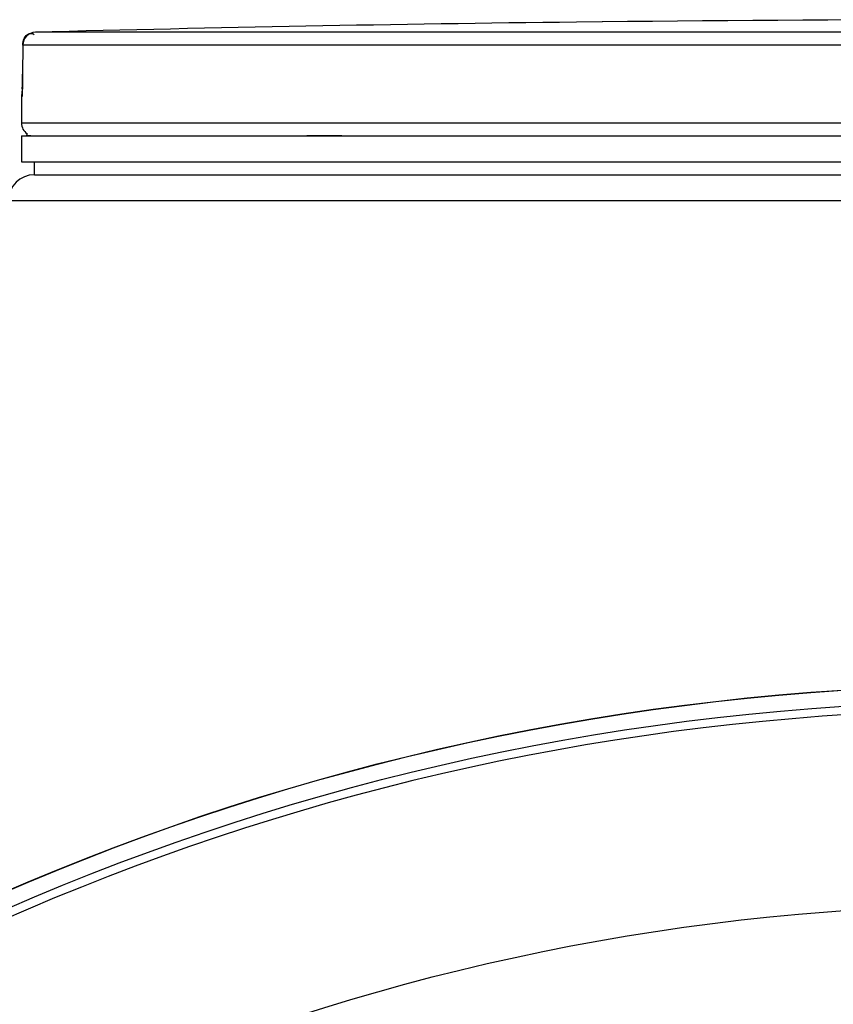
# Model space of a CAD drawing. Header units: millimetres. Extents: x 0 to 297, y 0 to 210.
# Tile 241 of 256: x 54.8 to 57, y 160.63 to 163.3. Entities that reach past the tile are written whole.
import ezdxf

# ---------------------------------------------------------------- set-up
doc = ezdxf.new("R2010")
doc.units = ezdxf.units.MM
doc.header["$LTSCALE"] = 16.335
doc.layers.get('0').update_dxf_attribs({"linetype": 'CONTINUOUS'})
doc.layers.add('01_GLOBAL', color=7, linetype='CONTINUOUS')
doc.layers.add('AXES_REF', color=7, linetype='CONTINUOUS')

msp = doc.modelspace()

# ---------------------------------------------------------------- linework, layer by layer
at = {"color": 7, "linetype": 'Continuous'}
for p, q in [((56.3769, 163.2946), (56.3072, 163.2938)), ((56.3772, 163.2946), (56.3768, 163.2946)), ((54.8073, 163.2316), (54.8068, 163.1529)), ((54.8068, 163.1529), (54.8067, 163.1463)), ((54.8063, 163.1241), (54.8061, 163.1193)), ((54.8064, 163.1292), (54.8063, 163.1241)), ((54.8065, 163.1346), (54.8064, 163.1292)), ((54.8066, 163.1403), (54.8065, 163.1346)), ((54.8067, 163.1463), (54.8066, 163.1403)), ((54.8053, 163.1015), (54.805, 163.0974)), ((54.8057, 163.1076), (54.8055, 163.1046)), ((54.8058, 163.1111), (54.8057, 163.1076)), ((54.806, 163.115), (54.8058, 163.1111)), ((54.8061, 163.1193), (54.806, 163.115)), ((54.8037, 163.0913), (54.8037, 163.0205)), ((54.8037, 162.9855), (54.8037, 162.9155)), ((54.8037, 162.9855), (60.1237, 162.9855)), ((54.8177, 162.9855), (54.8177, 162.9869)), ((54.8037, 162.9155), (60.1237, 162.9155)), ((54.8387, 162.8805), (54.8387, 162.9155)), ((54.8387, 162.8805), (60.0887, 162.8805))]:
    msp.add_line(p, q, dxfattribs=at)
at = {"color": 9, "linetype": 'Continuous'}
for p, q in [((54.832, 163.263), (54.8344, 163.2622)), ((54.835, 163.2619), (54.8376, 163.2605)), ((57.3278, 163.2664), (54.8413, 163.2664)), ((54.8073, 163.2314), (54.8068, 163.1527)), ((54.8073, 163.2314), (54.8073, 163.2317)), ((57.326, 163.2314), (54.8073, 163.2314)), ((54.8068, 163.1527), (54.8068, 163.1529)), ((54.8043, 163.0913), (54.8037, 163.0913)), ((60.1237, 163.0205), (54.8037, 163.0205)), ((54.8177, 162.9869), (54.8291, 162.9869)), ((55.5763, 162.9869), (55.6719, 162.9869))]:
    msp.add_line(p, q, dxfattribs=at)
at = {"color": 7, "linetype": 'Continuous'}
msp.add_lwpolyline([(54.8055, 163.1046), (54.8054, 163.1021), (54.8053, 163.1015)], dxfattribs=at)
for radius in [6.7871, 6.7865, 6.743]:
    msp.add_circle((57.4637, 154.7115), radius, dxfattribs=at)
for centre, radius, start, end in [((57.4637, 62.203), 101.0974, 90.655481, 91.486375), ((57.4637, 62.203), 101.0975, 89.384203, 90.615797), ((54.8423, 163.2314), 0.035, 91.4903, 179.5286), ((54.8387, 163.0913), 0.035, 163.0533, 180), ((54.8387, 163.0205), 0.035, 180, 235.7356), ((54.8268, 162.9869), 0.0091, 148.6217, 180), ((57.4637, 154.7115), 6.72, 278.27713, 261.72287)]:
    msp.add_arc(centre, radius, start, end, dxfattribs=at)
at = {"color": 9, "linetype": 'Continuous'}
for centre, radius, start, end in [((54.8283, 163.2486), 0.0149, 75.749, 78.5886), ((54.8271, 163.2449), 0.0188, 65.0067, 67.1187), ((53.5954, 163.1587), 1.2114, 357.8632, 359.7152)]:
    msp.add_arc(centre, radius, start, end, dxfattribs=at)
msp.add_open_spline([(54.8073, 163.2314), (54.8073, 163.2431), (54.8127, 163.258), (54.8235, 163.2624)], degree=3, dxfattribs=at)
for points, knots in [([(54.8235, 163.2624), (54.8242, 163.2627), (54.8255, 163.2631), (54.8269, 163.2634), (54.8277, 163.2634)], [0, 0, 0, 0, 0.498239, 1, 1, 1, 1]), ([(54.8277, 163.2634), (54.8282, 163.2635), (54.8295, 163.2635), (54.8307, 163.2633), (54.8313, 163.2632)], [0, 0, 0, 0, 0.489837, 1, 1, 1, 1]), ([(54.806, 163.1136), (54.8058, 163.1081), (54.8033, 163.1033), (54.8063, 163.0913), (54.8043, 163.0913)], [0, 0, 0, 0, 0.733893, 1, 1, 1, 1]), ([(54.8043, 163.0913), (54.8043, 163.0924), (54.8045, 163.0945), (54.8048, 163.0967), (54.805, 163.0978)], [0, 0, 0, 0, 0.485545, 1, 1, 1, 1])]:
    msp.add_open_spline(points, degree=3, knots=knots, dxfattribs=at)
at = {"layer": '01_GLOBAL', "color": 7, "linetype": 'Continuous'}
msp.add_line((54.8387, 162.8805), (60.0887, 162.8805), dxfattribs=at)
at = {"layer": '01_GLOBAL', "color": 9, "linetype": 'Continuous'}
msp.add_line((54.7687, 162.8105), (60.1587, 162.8105), dxfattribs=at)
at = {"layer": '01_GLOBAL', "color": 7, "linetype": 'Continuous'}
msp.add_arc((54.8387, 162.8105), 0.07, 90, 180, dxfattribs=at)
at = {"layer": 'AXES_REF', "color": 9, "linetype": 'Continuous'}
msp.add_circle((57.4637, 154.7115), 6.1912, dxfattribs=at)

doc.saveas('drawing.dxf')
